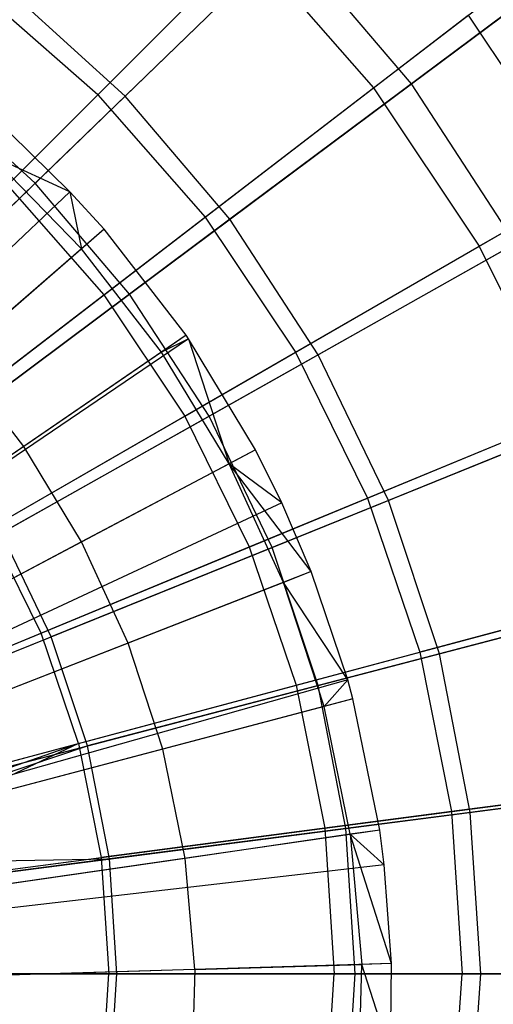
# Model space of a CAD drawing. Extents: x 0.2 to 40.1, y -6.7 to 6.7.
# Tile 29 of 256: x 3.166 to 3.524, y -3.403 to -2.659. Entities that reach past the tile are written whole.
import ezdxf

# ---------------------------------------------------------------- set-up
doc = ezdxf.new("R2010")
doc.units = 0
doc.header["$MEASUREMENT"] = 0
doc.layers.get('0').update_dxf_attribs({"color": 13, "linetype": 'CONTINUOUS'})

# ---------------------------------------------------------------- blocks, each defined once
blk = doc.blocks.new('SNOWBALL_XIV_PM3_STL')
at = {"color": 0}
for p, q in [((3.22542, -2.71569, 9.2171), (3.40235, -2.53876, 9.0701)), ((3.22542, -2.71569, 9.2171), (3.40235, -2.53876, 9.0701)), ((3.43271, -2.53588, 9.17455), (3.24602, -2.71668, 9.3089)), ((3.43271, -2.53588, 9.17455), (3.24602, -2.71668, 9.3089)), ((3.46209, -2.70745, 5.06949), (3.66102, -2.55898, 5.22432)), ((3.46209, -2.70745, 5.06949), (3.66102, -2.55898, 5.22432)), ((3.43349, -2.71048, 5.16159), (3.62219, -2.56569, 5.32787)), ((3.43349, -2.71048, 5.16159), (3.62219, -2.56569, 5.32787)), ((3.17806, -2.7825, 4.94654), (3.36876, -2.59782, 5.06949)), ((3.17806, -2.7825, 4.94654), (3.36876, -2.59782, 5.06949)), ((3.46209, -2.70745, 5.06949), (3.36876, -2.59782, 5.06949)), ((3.46209, -2.70745, 5.06949), (3.36876, -2.59782, 5.06949)), ((3.15718, -2.78393, 5.02626), (3.33871, -2.6024, 5.16159)), ((3.15718, -2.78393, 5.02626), (3.33871, -2.6024, 5.16159)), ((3.33871, -2.6024, 5.16159), (3.43349, -2.71048, 5.16159)), ((3.33871, -2.6024, 5.16159), (3.43349, -2.71048, 5.16159)), ((3.22542, -2.71569, 9.2171), (3.13309, -2.63472, 9.2171)), ((3.22542, -2.71569, 9.2171), (3.13309, -2.63472, 9.2171)), ((3.24602, -2.71668, 9.3089), (3.15565, -2.6346, 9.3089)), ((3.24602, -2.71668, 9.3089), (3.15565, -2.6346, 9.3089)), ((3.53344, -2.6542, 9.17455), (3.32516, -2.80964, 9.3089)), ((3.53344, -2.6542, 9.17455), (3.32516, -2.80964, 9.3089)), ((3.30638, -2.80801, 9.2171), (3.50489, -2.65569, 9.0701)), ((3.30638, -2.80801, 9.2171), (3.50489, -2.65569, 9.0701)), ((3.50489, -2.65569, 9.0701), (3.5913, -2.785, 9.0701)), ((3.50489, -2.65569, 9.0701), (3.5913, -2.785, 9.0701)), ((3.17806, -2.7825, 4.94654), (3.09666, -2.70857, 4.94654)), ((3.17806, -2.7825, 4.94654), (3.09666, -2.70857, 4.94654)), ((3.22982, -2.86676, 5.02626), (3.43349, -2.71048, 5.16159)), ((3.22982, -2.86676, 5.02626), (3.43349, -2.71048, 5.16159)), ((3.24934, -2.86623, 4.94654), (3.46209, -2.70745, 5.06949)), ((3.24934, -2.86623, 4.94654), (3.46209, -2.70745, 5.06949)), ((3.43349, -2.71048, 5.16159), (3.51336, -2.83, 5.16159)), ((3.43349, -2.71048, 5.16159), (3.51336, -2.83, 5.16159)), ((3.54063, -2.82812, 5.06949), (3.46209, -2.70745, 5.06949)), ((3.54063, -2.82812, 5.06949), (3.46209, -2.70745, 5.06949)), ((3.51336, -2.83, 5.16159), (3.71934, -2.71108, 5.32787)), ((3.51336, -2.83, 5.16159), (3.71934, -2.71108, 5.32787)), ((3.22542, -2.71569, 9.2171), (3.0369, -2.9042, 9.33175)), ((3.22542, -2.71569, 9.2171), (3.0369, -2.9042, 9.33175)), ((3.24602, -2.71668, 9.3089), (3.04884, -2.90764, 9.41009)), ((3.24602, -2.71668, 9.3089), (3.04884, -2.90764, 9.41009)), ((3.22542, -2.71569, 9.2171), (3.30638, -2.80801, 9.2171)), ((3.22542, -2.71569, 9.2171), (3.30638, -2.80801, 9.2171)), ((3.32516, -2.80964, 9.3089), (3.24602, -2.71668, 9.3089)), ((3.32516, -2.80964, 9.3089), (3.24602, -2.71668, 9.3089)), ((3.20436, -2.78892, 9.36372), (3.15948, -2.74484, 9.36372)), ((3.20436, -2.78892, 9.36372), (3.15948, -2.74484, 9.36372)), ((3.21313, -2.832, 9.37421), (3.14431, -2.76142, 9.37421)), ((3.21313, -2.832, 9.37421), (3.14431, -2.76142, 9.37421)), ((3.20436, -2.78892, 9.36372), (3.14431, -2.76142, 9.37421)), ((3.20436, -2.78892, 9.36372), (3.14431, -2.76142, 9.37421)), ((2.97791, -2.97634, 4.85734), (3.17806, -2.7825, 4.94654)), ((2.97791, -2.97634, 4.85734), (3.17806, -2.7825, 4.94654)), ((3.15718, -2.78393, 5.02626), (3.22982, -2.86676, 5.02626)), ((3.15718, -2.78393, 5.02626), (3.22982, -2.86676, 5.02626)), ((3.24934, -2.86623, 4.94654), (3.17806, -2.7825, 4.94654)), ((3.24934, -2.86623, 4.94654), (3.17806, -2.7825, 4.94654)), ((3.3746, -2.91011, 9.2171), (3.5913, -2.785, 9.0701)), ((3.3746, -2.91011, 9.2171), (3.5913, -2.785, 9.0701)), ((3.61821, -2.78443, 9.17455), (3.39177, -2.91196, 9.3089)), ((3.61821, -2.78443, 9.17455), (3.39177, -2.91196, 9.3089)), ((3.20436, -2.78892, 9.36372), (2.69159, -3.27521, 9.58026)), ((3.20436, -2.78892, 9.36372), (2.69159, -3.27521, 9.58026)), ((3.23009, -2.81725, 9.36372), (3.20436, -2.78892, 9.36372)), ((3.20436, -2.78892, 9.36372), (3.21313, -2.832, 9.37421)), ((3.20436, -2.78892, 9.36372), (3.21313, -2.832, 9.37421)), ((3.23009, -2.81725, 9.36372), (3.20436, -2.78892, 9.36372)), ((3.09488, -2.97031, 9.33175), (3.30638, -2.80801, 9.2171)), ((3.09488, -2.97031, 9.33175), (3.30638, -2.80801, 9.2171)), ((3.32516, -2.80964, 9.3089), (3.10518, -2.97382, 9.41009)), ((3.32516, -2.80964, 9.3089), (3.10518, -2.97382, 9.41009)), ((3.30638, -2.80801, 9.2171), (3.3746, -2.91011, 9.2171)), ((3.30638, -2.80801, 9.2171), (3.3746, -2.91011, 9.2171)), ((3.39177, -2.91196, 9.3089), (3.32516, -2.80964, 9.3089)), ((3.39177, -2.91196, 9.3089), (3.32516, -2.80964, 9.3089)), ((3.23009, -2.81725, 9.36372), (2.69679, -3.28094, 9.58026)), ((3.23009, -2.81725, 9.36372), (2.69679, -3.28094, 9.58026)), ((3.23009, -2.81725, 9.36372), (3.21313, -2.832, 9.37421)), ((3.23009, -2.81725, 9.36372), (3.21313, -2.832, 9.37421)), ((3.29199, -2.89724, 9.36372), (3.23009, -2.81725, 9.36372)), ((3.29199, -2.89724, 9.36372), (3.23009, -2.81725, 9.36372)), ((3.21313, -2.832, 9.37421), (3.11801, -2.9147, 9.42828)), ((3.21313, -2.832, 9.37421), (3.11801, -2.9147, 9.42828)), ((3.27345, -2.90996, 9.37421), (3.21313, -2.832, 9.37421)), ((3.27345, -2.90996, 9.37421), (3.21313, -2.832, 9.37421)), ((3.29103, -2.95836, 5.02626), (3.51336, -2.83, 5.16159)), ((3.29103, -2.95836, 5.02626), (3.51336, -2.83, 5.16159)), ((3.30933, -2.95839, 4.94654), (3.54063, -2.82812, 5.06949)), ((3.30933, -2.95839, 4.94654), (3.54063, -2.82812, 5.06949)), ((3.51336, -2.83, 5.16159), (3.57694, -2.95893, 5.16159)), ((3.51336, -2.83, 5.16159), (3.57694, -2.95893, 5.16159)), ((3.01436, -3.03209, 4.924), (3.22982, -2.86676, 5.02626)), ((3.01436, -3.03209, 4.924), (3.22982, -2.86676, 5.02626)), ((3.02604, -3.03288, 4.85734), (3.24934, -2.86623, 4.94654)), ((3.02604, -3.03288, 4.85734), (3.24934, -2.86623, 4.94654)), ((3.22982, -2.86676, 5.02626), (3.29103, -2.95836, 5.02626)), ((3.22982, -2.86676, 5.02626), (3.29103, -2.95836, 5.02626)), ((3.30933, -2.95839, 4.94654), (3.24934, -2.86623, 4.94654)), ((3.30933, -2.95839, 4.94654), (3.24934, -2.86623, 4.94654)), ((3.29199, -2.89724, 9.36372), (2.70931, -3.29711, 9.58026)), ((3.29199, -2.89724, 9.36372), (2.70931, -3.29711, 9.58026)), ((3.29199, -2.89724, 9.36372), (3.27345, -2.90996, 9.37421)), ((3.29199, -2.89724, 9.36372), (3.27345, -2.90996, 9.37421)), ((3.29382, -2.89991, 9.36372), (3.29199, -2.89724, 9.36372)), ((3.29382, -2.89991, 9.36372), (3.29199, -2.89724, 9.36372)), ((3.29382, -2.89991, 9.36372), (2.70931, -3.29711, 9.58026)), ((3.29382, -2.89991, 9.36372), (2.70931, -3.29711, 9.58026)), ((3.29382, -2.89991, 9.36372), (3.27345, -2.90996, 9.37421)), ((3.29382, -2.89991, 9.36372), (3.27345, -2.90996, 9.37421)), ((3.34436, -2.98376, 9.36372), (3.29382, -2.89991, 9.36372)), ((3.29382, -2.89991, 9.36372), (3.3245, -2.99429, 9.37421)), ((3.29382, -2.89991, 9.36372), (3.3245, -2.99429, 9.37421)), ((3.34436, -2.98376, 9.36372), (3.29382, -2.89991, 9.36372)), ((3.14372, -3.04341, 9.33175), (3.3746, -2.91011, 9.2171)), ((3.14372, -3.04341, 9.33175), (3.3746, -2.91011, 9.2171)), ((3.39177, -2.91196, 9.3089), (3.15259, -3.04666, 9.41009)), ((3.39177, -2.91196, 9.3089), (3.15259, -3.04666, 9.41009)), ((3.27345, -2.90996, 9.37421), (3.16953, -2.98128, 9.42828)), ((3.27345, -2.90996, 9.37421), (3.16953, -2.98128, 9.42828)), ((3.3245, -2.99429, 9.37421), (3.27345, -2.90996, 9.37421)), ((3.3245, -2.99429, 9.37421), (3.27345, -2.90996, 9.37421)), ((3.3746, -2.91011, 9.2171), (3.42891, -3.02025, 9.2171)), ((3.3746, -2.91011, 9.2171), (3.42891, -3.02025, 9.2171)), ((3.44474, -3.02196, 9.3089), (3.39177, -2.91196, 9.3089)), ((3.44474, -3.02196, 9.3089), (3.39177, -2.91196, 9.3089)), ((3.16953, -2.98128, 9.42828), (3.11801, -2.9147, 9.42828)), ((3.16953, -2.98128, 9.42828), (3.11801, -2.9147, 9.42828)), ((3.42891, -3.02025, 9.2171), (3.66009, -2.92449, 9.0701)), ((3.42891, -3.02025, 9.2171), (3.66009, -2.92449, 9.0701)), ((3.68563, -2.92443, 9.17455), (3.44474, -3.02196, 9.3089)), ((3.68563, -2.92443, 9.17455), (3.44474, -3.02196, 9.3089)), ((3.05583, -3.09416, 4.924), (3.29103, -2.95836, 5.02626)), ((3.05583, -3.09416, 4.924), (3.29103, -2.95836, 5.02626)), ((3.06655, -3.09512, 4.85734), (3.30933, -2.95839, 4.94654)), ((3.06655, -3.09512, 4.85734), (3.30933, -2.95839, 4.94654)), ((3.29103, -2.95836, 5.02626), (3.33976, -3.05717, 5.02626)), ((3.29103, -2.95836, 5.02626), (3.33976, -3.05717, 5.02626)), ((3.35704, -3.05746, 4.94654), (3.30933, -2.95839, 4.94654)), ((3.35704, -3.05746, 4.94654), (3.30933, -2.95839, 4.94654)), ((3.33976, -3.05717, 5.02626), (3.57694, -2.95893, 5.16159)), ((3.33976, -3.05717, 5.02626), (3.57694, -2.95893, 5.16159)), ((3.35704, -3.05746, 4.94654), (3.6031, -2.95784, 5.06949)), ((3.35704, -3.05746, 4.94654), (3.6031, -2.95784, 5.06949)), ((3.16953, -2.98128, 9.42828), (3.05798, -3.05783, 9.47775)), ((3.16953, -2.98128, 9.42828), (3.05798, -3.05783, 9.47775)), ((3.21313, -3.05329, 9.42828), (3.16953, -2.98128, 9.42828)), ((3.21313, -3.05329, 9.42828), (3.16953, -2.98128, 9.42828)), ((3.34436, -2.98376, 9.36372), (2.7199, -3.31461, 9.58026)), ((3.34436, -2.98376, 9.36372), (2.7199, -3.31461, 9.58026)), ((3.34436, -2.98376, 9.36372), (3.3245, -2.99429, 9.37421)), ((3.34436, -2.98376, 9.36372), (3.3245, -2.99429, 9.37421)), ((3.36431, -3.02383, 9.36372), (3.34436, -2.98376, 9.36372)), ((3.36431, -3.02383, 9.36372), (3.34436, -2.98376, 9.36372)), ((3.3245, -2.99429, 9.37421), (3.21313, -3.05329, 9.42828)), ((3.3245, -2.99429, 9.37421), (3.21313, -3.05329, 9.42828)), ((3.3656, -3.08388, 9.37421), (3.3245, -2.99429, 9.37421)), ((3.3656, -3.08388, 9.37421), (3.3245, -2.99429, 9.37421)), ((3.38654, -3.07569, 9.36372), (3.3245, -2.99429, 9.37421)), ((3.38654, -3.07569, 9.36372), (3.3245, -2.99429, 9.37421)), ((3.36431, -3.02383, 9.36372), (3.3245, -2.99429, 9.37421)), ((3.36431, -3.02383, 9.36372), (3.3245, -2.99429, 9.37421)), ((3.36431, -3.02383, 9.36372), (2.72394, -3.32271, 9.58026)), ((3.36431, -3.02383, 9.36372), (2.72394, -3.32271, 9.58026)), ((3.18261, -3.12227, 9.33175), (3.42891, -3.02025, 9.2171)), ((3.18261, -3.12227, 9.33175), (3.42891, -3.02025, 9.2171)), ((3.44474, -3.02196, 9.3089), (3.1903, -3.12497, 9.41009)), ((3.44474, -3.02196, 9.3089), (3.1903, -3.12497, 9.41009)), ((3.38654, -3.07569, 9.36372), (3.36431, -3.02383, 9.36372)), ((3.38654, -3.07569, 9.36372), (3.36431, -3.02383, 9.36372)), ((3.42891, -3.02025, 9.2171), (3.46839, -3.13653, 9.2171)), ((3.42891, -3.02025, 9.2171), (3.46839, -3.13653, 9.2171)), ((3.48321, -3.13782, 9.3089), (3.44474, -3.02196, 9.3089)), ((3.48321, -3.13782, 9.3089), (3.44474, -3.02196, 9.3089)), ((3.18261, -3.12227, 9.33175), (3.14372, -3.04341, 9.33175)), ((3.18261, -3.12227, 9.33175), (3.14372, -3.04341, 9.33175)), ((3.1903, -3.12497, 9.41009), (3.15259, -3.04666, 9.41009)), ((3.1903, -3.12497, 9.41009), (3.15259, -3.04666, 9.41009)), ((3.21313, -3.05329, 9.42828), (3.09358, -3.11663, 9.47775)), ((3.21313, -3.05329, 9.42828), (3.09358, -3.11663, 9.47775)), ((3.24823, -3.12981, 9.42828), (3.21313, -3.05329, 9.42828)), ((3.24823, -3.12981, 9.42828), (3.21313, -3.05329, 9.42828)), ((3.08884, -3.16111, 4.924), (3.33976, -3.05717, 5.02626)), ((3.08884, -3.16111, 4.924), (3.33976, -3.05717, 5.02626)), ((3.09877, -3.16202, 4.85734), (3.35704, -3.05746, 4.94654)), ((3.09877, -3.16202, 4.85734), (3.35704, -3.05746, 4.94654)), ((3.33976, -3.05717, 5.02626), (3.37518, -3.1615, 5.02626)), ((3.33976, -3.05717, 5.02626), (3.37518, -3.1615, 5.02626)), ((3.39169, -3.16182, 4.94654), (3.35704, -3.05746, 4.94654)), ((3.39169, -3.16182, 4.94654), (3.35704, -3.05746, 4.94654)), ((3.38654, -3.07569, 9.36372), (2.72843, -3.3332, 9.58026)), ((3.38654, -3.07569, 9.36372), (2.72843, -3.3332, 9.58026)), ((3.38654, -3.07569, 9.36372), (3.3656, -3.08388, 9.37421)), ((3.38654, -3.07569, 9.36372), (3.3656, -3.08388, 9.37421)), ((3.41402, -3.15744, 9.36372), (3.38654, -3.07569, 9.36372)), ((3.41402, -3.15744, 9.36372), (3.38654, -3.07569, 9.36372)), ((3.71008, -3.07176, 9.0701), (3.46839, -3.13653, 9.2171)), ((3.71008, -3.07176, 9.0701), (3.46839, -3.13653, 9.2171)), ((3.73459, -3.0719, 9.17455), (3.48321, -3.13782, 9.3089)), ((3.73459, -3.0719, 9.17455), (3.48321, -3.13782, 9.3089)), ((3.3656, -3.08388, 9.37421), (3.24823, -3.12981, 9.42828)), ((3.3656, -3.08388, 9.37421), (3.24823, -3.12981, 9.42828)), ((3.39622, -3.17758, 9.37421), (3.3656, -3.08388, 9.37421)), ((3.39622, -3.17758, 9.37421), (3.3656, -3.08388, 9.37421)), ((3.41402, -3.15744, 9.36372), (3.3656, -3.08388, 9.37421)), ((3.41402, -3.15744, 9.36372), (3.3656, -3.08388, 9.37421)), ((3.37518, -3.1615, 5.02626), (3.62315, -3.09506, 5.16159)), ((3.37518, -3.1615, 5.02626), (3.62315, -3.09506, 5.16159)), ((3.39169, -3.16182, 4.94654), (3.64847, -3.09449, 5.06949)), ((3.39169, -3.16182, 4.94654), (3.64847, -3.09449, 5.06949)), ((2.92502, -3.22896, 9.41227), (3.18261, -3.12227, 9.33175)), ((2.92502, -3.22896, 9.41227), (3.18261, -3.12227, 9.33175)), ((3.21087, -3.20553, 9.33175), (3.18261, -3.12227, 9.33175)), ((3.21087, -3.20553, 9.33175), (3.18261, -3.12227, 9.33175)), ((2.92622, -3.23188, 9.47658), (3.1903, -3.12497, 9.41009)), ((2.92622, -3.23188, 9.47658), (3.1903, -3.12497, 9.41009)), ((3.24823, -3.12981, 9.42828), (3.12224, -3.17911, 9.47775)), ((3.24823, -3.12981, 9.42828), (3.12224, -3.17911, 9.47775)), ((3.21769, -3.20745, 9.41009), (3.1903, -3.12497, 9.41009)), ((3.21769, -3.20745, 9.41009), (3.1903, -3.12497, 9.41009)), ((3.27438, -3.20983, 9.42828), (3.24823, -3.12981, 9.42828)), ((3.27438, -3.20983, 9.42828), (3.24823, -3.12981, 9.42828)), ((3.21087, -3.20553, 9.33175), (3.46839, -3.13653, 9.2171)), ((3.21087, -3.20553, 9.33175), (3.46839, -3.13653, 9.2171)), ((3.46839, -3.13653, 9.2171), (3.49234, -3.25696, 9.2171)), ((3.46839, -3.13653, 9.2171), (3.49234, -3.25696, 9.2171)), ((3.48321, -3.13782, 9.3089), (3.21769, -3.20745, 9.41009)), ((3.48321, -3.13782, 9.3089), (3.21769, -3.20745, 9.41009)), ((3.50655, -3.25766, 9.3089), (3.48321, -3.13782, 9.3089)), ((3.50655, -3.25766, 9.3089), (3.48321, -3.13782, 9.3089)), ((3.41402, -3.15744, 9.36372), (2.73399, -3.34973, 9.58026)), ((3.41402, -3.15744, 9.36372), (2.73399, -3.34973, 9.58026)), ((3.41402, -3.15744, 9.36372), (3.39622, -3.17758, 9.37421)), ((3.41402, -3.15744, 9.36372), (3.39622, -3.17758, 9.37421)), ((3.41795, -3.17183, 9.36372), (3.41402, -3.15744, 9.36372)), ((3.41795, -3.17183, 9.36372), (3.41402, -3.15744, 9.36372)), ((3.11284, -3.23179, 4.924), (3.37518, -3.1615, 5.02626)), ((3.11284, -3.23179, 4.924), (3.37518, -3.1615, 5.02626)), ((3.12217, -3.2325, 4.85734), (3.39169, -3.16182, 4.94654)), ((3.12217, -3.2325, 4.85734), (3.39169, -3.16182, 4.94654)), ((3.37518, -3.1615, 5.02626), (3.39667, -3.26956, 5.02626)), ((3.37518, -3.1615, 5.02626), (3.39667, -3.26956, 5.02626)), ((3.41271, -3.26976, 4.94654), (3.39169, -3.16182, 4.94654)), ((3.41271, -3.26976, 4.94654), (3.39169, -3.16182, 4.94654)), ((3.41795, -3.17183, 9.36372), (2.73478, -3.35264, 9.58026)), ((3.41795, -3.17183, 9.36372), (2.73478, -3.35264, 9.58026)), ((3.41795, -3.17183, 9.36372), (3.39622, -3.17758, 9.37421)), ((3.41795, -3.17183, 9.36372), (3.39622, -3.17758, 9.37421)), ((3.43821, -3.27092, 9.36372), (3.41795, -3.17183, 9.36372)), ((3.43821, -3.27092, 9.36372), (3.41795, -3.17183, 9.36372)), ((3.39622, -3.17758, 9.37421), (3.27438, -3.20983, 9.42828)), ((3.39622, -3.17758, 9.37421), (3.27438, -3.20983, 9.42828)), ((3.41596, -3.27416, 9.37421), (3.39622, -3.17758, 9.37421)), ((3.41596, -3.27416, 9.37421), (3.39622, -3.17758, 9.37421)), ((2.94156, -3.27769, 9.41227), (3.21087, -3.20553, 9.33175)), ((2.94156, -3.27769, 9.41227), (3.21087, -3.20553, 9.33175)), ((2.9421, -3.27972, 9.47658), (3.21769, -3.20745, 9.41009)), ((2.9421, -3.27972, 9.47658), (3.21769, -3.20745, 9.41009)), ((2.94637, -3.29771, 9.41227), (3.21087, -3.20553, 9.33175)), ((2.94637, -3.29771, 9.41227), (3.21087, -3.20553, 9.33175)), ((2.94637, -3.29771, 9.47658), (3.21769, -3.20745, 9.41009)), ((2.94637, -3.29771, 9.47658), (3.21769, -3.20745, 9.41009)), ((3.21087, -3.20553, 9.33175), (2.9516, -3.32815, 9.41227)), ((3.21087, -3.20553, 9.33175), (2.9516, -3.32815, 9.41227)), ((3.27438, -3.20983, 9.42828), (3.14359, -3.24444, 9.47775)), ((3.27438, -3.20983, 9.42828), (3.14359, -3.24444, 9.47775)), ((3.21087, -3.20553, 9.33175), (3.22803, -3.29176, 9.33175)), ((3.21087, -3.20553, 9.33175), (3.22803, -3.29176, 9.33175)), ((3.2343, -3.29276, 9.41009), (3.21769, -3.20745, 9.41009)), ((3.2343, -3.29276, 9.41009), (3.21769, -3.20745, 9.41009)), ((3.29123, -3.29231, 9.42828), (3.27438, -3.20983, 9.42828)), ((3.29123, -3.29231, 9.42828), (3.27438, -3.20983, 9.42828)), ((3.74042, -3.2243, 9.0701), (3.49234, -3.25696, 9.2171)), ((3.74042, -3.2243, 9.0701), (3.49234, -3.25696, 9.2171)), ((3.7643, -3.22443, 9.17455), (3.50655, -3.25766, 9.3089)), ((3.7643, -3.22443, 9.17455), (3.50655, -3.25766, 9.3089)), ((3.39667, -3.26956, 5.02626), (3.65119, -3.23605, 5.16159)), ((3.39667, -3.26956, 5.02626), (3.65119, -3.23605, 5.16159)), ((3.41271, -3.26976, 4.94654), (3.676, -3.23581, 5.06949)), ((3.41271, -3.26976, 4.94654), (3.676, -3.23581, 5.06949)), ((3.49234, -3.25696, 9.2171), (3.22803, -3.29176, 9.33175)), ((3.49234, -3.25696, 9.2171), (3.22803, -3.29176, 9.33175)), ((3.50655, -3.25766, 9.3089), (3.2343, -3.29276, 9.41009)), ((3.50655, -3.25766, 9.3089), (3.2343, -3.29276, 9.41009)), ((3.49234, -3.25696, 9.2171), (3.50037, -3.37949, 9.2171)), ((3.49234, -3.25696, 9.2171), (3.50037, -3.37949, 9.2171)), ((3.51437, -3.37949, 9.3089), (3.50655, -3.25766, 9.3089)), ((3.51437, -3.37949, 9.3089), (3.50655, -3.25766, 9.3089)), ((3.43821, -3.27092, 9.36372), (2.73888, -3.37268, 9.58026)), ((3.43821, -3.27092, 9.36372), (2.73888, -3.37268, 9.58026)), ((3.1274, -3.30501, 4.924), (3.39667, -3.26956, 5.02626)), ((3.1274, -3.30501, 4.924), (3.39667, -3.26956, 5.02626)), ((3.13637, -3.30539, 4.85734), (3.41271, -3.26976, 4.94654)), ((3.13637, -3.30539, 4.85734), (3.41271, -3.26976, 4.94654)), ((3.39667, -3.26956, 5.02626), (3.40387, -3.37949, 5.02626)), ((3.39667, -3.26956, 5.02626), (3.40387, -3.37949, 5.02626)), ((3.41976, -3.37949, 4.94654), (3.41271, -3.26976, 4.94654)), ((3.41976, -3.37949, 4.94654), (3.41271, -3.26976, 4.94654)), ((3.43821, -3.27092, 9.36372), (3.41596, -3.27416, 9.37421)), ((3.43821, -3.27092, 9.36372), (3.41596, -3.27416, 9.37421)), ((3.44164, -3.2973, 9.36372), (3.43821, -3.27092, 9.36372)), ((3.44164, -3.2973, 9.36372), (3.43821, -3.27092, 9.36372)), ((3.41596, -3.27416, 9.37421), (3.29123, -3.29231, 9.42828)), ((3.41596, -3.27416, 9.37421), (3.29123, -3.29231, 9.42828)), ((3.41596, -3.27416, 9.37421), (3.42456, -3.37236, 9.37421)), ((3.44703, -3.37168, 9.36372), (3.41596, -3.27416, 9.37421)), ((3.41596, -3.27416, 9.37421), (3.42456, -3.37236, 9.37421)), ((3.44164, -3.2973, 9.36372), (3.41596, -3.27416, 9.37421)), ((3.44703, -3.37168, 9.36372), (3.41596, -3.27416, 9.37421)), ((3.44164, -3.2973, 9.36372), (3.41596, -3.27416, 9.37421)), ((2.94637, -3.29771, 9.47658), (3.2343, -3.29276, 9.41009)), ((2.94637, -3.29771, 9.47658), (3.2343, -3.29276, 9.41009)), ((2.9516, -3.32815, 9.41227), (3.22803, -3.29176, 9.33175)), ((2.9516, -3.32815, 9.41227), (3.22803, -3.29176, 9.33175)), ((3.2343, -3.29276, 9.41009), (2.95174, -3.32919, 9.47658)), ((3.2343, -3.29276, 9.41009), (2.95174, -3.32919, 9.47658)), ((3.29123, -3.29231, 9.42828), (3.15735, -3.31179, 9.47775)), ((3.29123, -3.29231, 9.42828), (3.15735, -3.31179, 9.47775)), ((3.22803, -3.29176, 9.33175), (3.23378, -3.37949, 9.33175)), ((3.22803, -3.29176, 9.33175), (3.23378, -3.37949, 9.33175)), ((3.23987, -3.37949, 9.41009), (3.2343, -3.29276, 9.41009)), ((3.23987, -3.37949, 9.41009), (3.2343, -3.29276, 9.41009)), ((3.29858, -3.37617, 9.42828), (3.29123, -3.29231, 9.42828)), ((3.29858, -3.37617, 9.42828), (3.29123, -3.29231, 9.42828)), ((3.44164, -3.2973, 9.36372), (2.73957, -3.37801, 9.58026)), ((3.44164, -3.2973, 9.36372), (2.73957, -3.37801, 9.58026)), ((3.44703, -3.37168, 9.36372), (3.44164, -3.2973, 9.36372)), ((3.44703, -3.37168, 9.36372), (3.44164, -3.2973, 9.36372)), ((3.44703, -3.37168, 9.36372), (2.74066, -3.39306, 9.58026)), ((3.44703, -3.37168, 9.36372), (2.74066, -3.39306, 9.58026)), ((3.29858, -3.37617, 9.42828), (3.42456, -3.37236, 9.37421)), ((3.29858, -3.37617, 9.42828), (3.42456, -3.37236, 9.37421)), ((3.42192, -3.4709, 9.37421), (3.42456, -3.37236, 9.37421)), ((3.42192, -3.4709, 9.37421), (3.42456, -3.37236, 9.37421)), ((3.44703, -3.37168, 9.36372), (3.42456, -3.37236, 9.37421)), ((3.44703, -3.37168, 9.36372), (3.42456, -3.37236, 9.37421)), ((3.44648, -3.43977, 9.36372), (3.42456, -3.37236, 9.37421)), ((3.44648, -3.43977, 9.36372), (3.42456, -3.37236, 9.37421)), ((3.44648, -3.43977, 9.36372), (3.44703, -3.37168, 9.36372)), ((3.44648, -3.43977, 9.36372), (3.44703, -3.37168, 9.36372)), ((2.95497, -3.37949, 9.41227), (3.23378, -3.37949, 9.33175)), ((3.23987, -3.37949, 9.41009), (2.95497, -3.37949, 9.47658)), ((3.23987, -3.37949, 9.41009), (2.95497, -3.37949, 9.47658)), ((2.95497, -3.37949, 9.41227), (3.23378, -3.37949, 9.33175)), ((3.40387, -3.37949, 5.02626), (3.13228, -3.37949, 4.924)), ((3.40387, -3.37949, 5.02626), (3.13228, -3.37949, 4.924)), ((3.14113, -3.37949, 4.85734), (3.41976, -3.37949, 4.94654)), ((3.14113, -3.37949, 4.85734), (3.41976, -3.37949, 4.94654)), ((3.29858, -3.37617, 9.42828), (3.16335, -3.38026, 9.47775)), ((3.29858, -3.37617, 9.42828), (3.16335, -3.38026, 9.47775)), ((3.22803, -3.46723, 9.33175), (3.23378, -3.37949, 9.33175)), ((3.22803, -3.46723, 9.33175), (3.23378, -3.37949, 9.33175)), ((3.23378, -3.37949, 9.33175), (3.50037, -3.37949, 9.2171)), ((3.23378, -3.37949, 9.33175), (3.50037, -3.37949, 9.2171)), ((3.2343, -3.46623, 9.41009), (3.23987, -3.37949, 9.41009)), ((3.2343, -3.46623, 9.41009), (3.23987, -3.37949, 9.41009)), ((3.51437, -3.37949, 9.3089), (3.23987, -3.37949, 9.41009)), ((3.51437, -3.37949, 9.3089), (3.23987, -3.37949, 9.41009)), ((3.29858, -3.37617, 9.42828), (3.29632, -3.46032, 9.42828)), ((3.29858, -3.37617, 9.42828), (3.29632, -3.46032, 9.42828)), ((3.39667, -3.48943, 5.02626), (3.40387, -3.37949, 5.02626)), ((3.39667, -3.48943, 5.02626), (3.40387, -3.37949, 5.02626)), ((3.66059, -3.37949, 5.16159), (3.40387, -3.37949, 5.02626)), ((3.66059, -3.37949, 5.16159), (3.40387, -3.37949, 5.02626)), ((3.41271, -3.48923, 4.94654), (3.41976, -3.37949, 4.94654)), ((3.41271, -3.48923, 4.94654), (3.41976, -3.37949, 4.94654)), ((3.41976, -3.37949, 4.94654), (3.68522, -3.37949, 5.06949)), ((3.41976, -3.37949, 4.94654), (3.68522, -3.37949, 5.06949)), ((3.49234, -3.50203, 9.2171), (3.50037, -3.37949, 9.2171)), ((3.49234, -3.50203, 9.2171), (3.50037, -3.37949, 9.2171)), ((3.50037, -3.37949, 9.2171), (3.75059, -3.37949, 9.0701)), ((3.50037, -3.37949, 9.2171), (3.75059, -3.37949, 9.0701)), ((3.50655, -3.50133, 9.3089), (3.51437, -3.37949, 9.3089)), ((3.50655, -3.50133, 9.3089), (3.51437, -3.37949, 9.3089)), ((3.77425, -3.37949, 9.17455), (3.51437, -3.37949, 9.3089)), ((3.77425, -3.37949, 9.17455), (3.51437, -3.37949, 9.3089))]:
    blk.add_line(p, q, dxfattribs=at)
blk = doc.blocks.new('GRUPUJ_1')
at = {"color": 0}
blk.add_blockref('SNOWBALL_XIV_PM3_STL', (-0.20617, 6.65964, -0.51186), dxfattribs=at)

msp = doc.modelspace()

# ---------------------------------------------------------------- block references
at = {"color": 0}
msp.add_blockref('GRUPUJ_1', (0.20617, -6.65964, 0.51186), dxfattribs=at)

doc.saveas('drawing.dxf')
